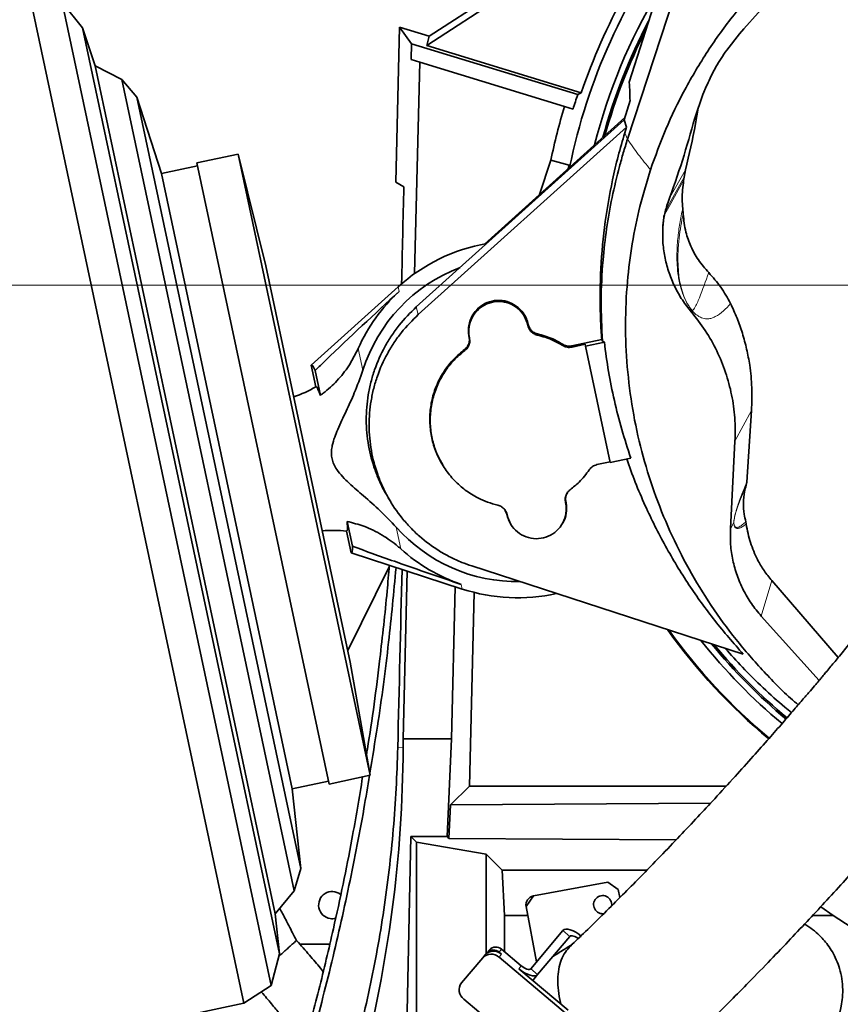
# Model space of a CAD drawing. Header units: millimetres. Extents: x 0 to 11920, y 0 to 8400.
# Tile 18 of 63: x 3141 to 3413, y 5487 to 5813. Entities that reach past the tile are written whole.
import ezdxf

# ---------------------------------------------------------------- set-up
doc = ezdxf.new("R2010")
doc.units = ezdxf.units.MM
doc.header["$LTSCALE"] = 20
doc.styles.add('SLDTEXTSTYLE0', font='TXT', dxfattribs={"width": 0.605})
doc.dimstyles.new('SLDDIMSTYLE0', dxfattribs={"dimtxt": 70, "dimasz": 70, "dimexe": 0, "dimexo": 0.0625, "dimgap": 17.5, "dimtad": 1, "dimdec": 1, "dimrnd": 1e-09, "dimzin": 12, "dimdsep": 46, "dimtxsty": 'SLDTEXTSTYLE0', "dimsah": 1, "dimcen": 0.09, "dimadec": 0, "dimazin": 3, "dimtfac": 1, "dimtofl": 0, "dimtmove": 0, "dimatfit": 3, "dimfxl": 1, "dimfrac": 2, "dimtolj": 1, "dimtzin": 12, "dimarcsym": 0})
doc.dimstyles.new('SLDDIMSTYLE2', dxfattribs={"dimtxt": 70, "dimasz": 70, "dimexe": 0, "dimexo": 0.0625, "dimgap": 17.5, "dimtad": 1, "dimdec": 0, "dimrnd": 1e-09, "dimzin": 12, "dimdsep": 46, "dimtxsty": 'SLDTEXTSTYLE0', "dimsah": 1, "dimcen": 0.09, "dimadec": 0, "dimazin": 3, "dimtfac": 1, "dimtofl": 0, "dimtmove": 0, "dimatfit": 3, "dimfxl": 1, "dimfrac": 2, "dimtolj": 1, "dimtzin": 12, "dimarcsym": 0})

# ---------------------------------------------------------------- blocks, each defined once
blk = doc.blocks.new('_D_10')
at = {"color": 7, "linetype": 'Continuous', "lineweight": 0}
for p, q in [((3510.71, 6860.22), (2427, 6860.22)), ((2457, 6860.22), (2457, 5725.22)), ((3510.71, 5725.22), (2427, 5725.22))]:
    blk.add_line(p, q, dxfattribs=at)
at = {"color": 7, "linetype": 'Continuous', "lineweight": 18}
for points in [[(2457, 6860.22), (2447, 6790.22), (2467, 6790.22)], [(2457, 5725.22), (2467, 5795.22), (2447, 5795.22)]]:
    blk.add_solid(points, dxfattribs=at)
at = {"color": 7, "linetype": 'Continuous', "lineweight": 18, "insert": (2366.76, 6185.78), "char_height": 70, "attachment_point": 1, "rotation": 90, "style": 'SLDTEXTSTYLE0'}
blk.add_mtext('1135', dxfattribs=at)
blk = doc.blocks.new('_D_12')
at = {"color": 7, "linetype": 'Continuous', "lineweight": 0}
for p, q in [((3304.71, 7245.62), (2287, 7245.62)), ((2317, 7245.62), (2317, 4945.22)), ((3395.97, 4945.22), (2287, 4945.22))]:
    blk.add_line(p, q, dxfattribs=at)
at = {"color": 7, "linetype": 'Continuous', "lineweight": 18}
for points in [[(2317, 7245.62), (2307, 7175.62), (2327, 7175.62)], [(2317, 4945.22), (2327, 5015.22), (2307, 5015.22)]]:
    blk.add_solid(points, dxfattribs=at)
at = {"color": 7, "linetype": 'Continuous', "lineweight": 18, "insert": (2226.76, 5988.47), "char_height": 70, "attachment_point": 1, "rotation": 90, "style": 'SLDTEXTSTYLE0'}
blk.add_mtext('2300', dxfattribs=at)

msp = doc.modelspace()

# ---------------------------------------------------------------- linework, layer by layer
at = {"color": 7, "linetype": 'Continuous', "lineweight": 35}
for p, q in [((3342.94, 5792.3), (3402.37, 5980.33)), ((3381.35, 5893.11), (3342.36, 5773.47)), ((3348.25, 5851.44), (3275.94, 5804.49)), ((3380.78, 5809.97), (3399.31, 5830.6)), ((3276.77, 5807.53), (3299.71, 5822.43)), ((3144.79, 5820.39), (3215.49, 5487.82)), ((3162.18, 5810.35), (3155.41, 5818.71)), ((3155.41, 5818.71), (3224.5, 5493.67)), ((3166.29, 5797.7), (3162.18, 5810.35)), ((3162.18, 5810.35), (3227.29, 5504.06)), ((3265.72, 5759.3), (3266.99, 5810.52)), ((3266.99, 5810.52), (3270.92, 5805.07)), ((3266.99, 5810.52), (3276.77, 5807.53)), ((3379.34, 5808.34), (3380.78, 5809.97)), ((3276.77, 5807.53), (3275.94, 5804.49)), ((3375.15, 5802.93), (3379.34, 5808.34)), ((3270.92, 5805.07), (3270.78, 5799.8)), ((3325.9, 5788.26), (3270.92, 5805.07)), ((3275.94, 5804.49), (3327.07, 5788.86)), ((3273.7, 5798.91), (3270.78, 5799.8)), ((3273.7, 5798.91), (3271.97, 5729.06)), ((3321.54, 5784.28), (3273.7, 5798.91)), ((3175.11, 5793.2), (3166.29, 5797.7)), ((3166.29, 5797.7), (3225.9, 5517.29)), ((3180.08, 5787.38), (3175.11, 5793.2)), ((3175.11, 5793.2), (3232.12, 5524.98)), ((3367.3, 5788.28), (3368.51, 5791.09)), ((3368.51, 5791.09), (3368.65, 5791.44)), ((3188.28, 5762.16), (3180.08, 5787.38)), ((3180.08, 5787.38), (3234.3, 5532.32)), ((3327.07, 5788.86), (3325.9, 5788.26)), ((3343.19, 5786.29), (3341.21, 5779.86)), ((3367.3, 5788.28), (3364.59, 5780.47)), ((3324.35, 5783.42), (3321.54, 5784.28)), ((3341.21, 5779.86), (3272.52, 5718.01)), ((3341.44, 5780.62), (3295.03, 5738.83)), ((3341.21, 5779.86), (3342.04, 5777.49)), ((3342.04, 5777.49), (3273.15, 5715.47)), ((3341.45, 5775.58), (3342.04, 5777.49)), ((3213.58, 5768.56), (3199.99, 5765.67)), ((3222.78, 5731.66), (3213.58, 5768.56)), ((3213.58, 5768.56), (3257.25, 5563.15)), ((3313.21, 5755.2), (3316.99, 5766.54)), ((3316.99, 5766.54), (3323.07, 5764.9)), ((3200.2, 5764.69), (3188.28, 5762.16)), ((3199.99, 5765.67), (3243.65, 5560.26)), ((3322.68, 5763.72), (3323.07, 5764.9)), ((3323.07, 5764.9), (3322.86, 5763.89)), ((3361.55, 5763.38), (3361.07, 5760.91)), ((3188.28, 5762.16), (3231.52, 5558.7)), ((3360.91, 5759.85), (3361.07, 5760.91)), ((3265.72, 5759.3), (3268.39, 5757.75)), ((3360.61, 5750.59), (3360.76, 5748.67)), ((3222.78, 5731.66), (3250.64, 5600.59)), ((3266.48, 5724.68), (3237.76, 5698.79)), ((3309.42, 5711.88), (3309.39, 5711.99)), ((3309.55, 5712.16), (3309.52, 5712.28)), ((3289.96, 5708.12), (3289.98, 5708)), ((3290.09, 5707.89), (3290.11, 5707.78)), ((3333.82, 5707.22), (3323.97, 5705.12)), ((3328.31, 5705.66), (3324, 5704.74)), ((3328.43, 5705.06), (3328.31, 5705.66)), ((3334.69, 5706.39), (3328.43, 5705.06)), ((3328.43, 5705.06), (3336.61, 5666.61)), ((3334.03, 5706.69), (3333.82, 5707.22)), ((3334.69, 5706.39), (3334.03, 5706.69)), ((3237.76, 5698.79), (3239.28, 5691.62)), ((3239.03, 5697), (3240.78, 5688.78)), ((3383.34, 5683.82), (3381.76, 5660.13)), ((3377.89, 5673.66), (3376.37, 5644.62)), ((3281.19, 5665.8), (3281.3, 5665.61)), ((3332.26, 5665.87), (3336.57, 5666.79)), ((3336.61, 5666.61), (3343.43, 5668.06)), ((3381.56, 5659.04), (3381.76, 5660.13)), ((3263.24, 5654.9), (3264.05, 5653.57)), ((3321.87, 5653.31), (3321.84, 5653.42)), ((3322, 5653.59), (3321.97, 5653.7)), ((3302.41, 5649.54), (3301.94, 5650.73)), ((3302.41, 5649.54), (3302.43, 5649.43)), ((3302.54, 5649.32), (3302.56, 5649.2)), ((3251.39, 5638.87), (3249.64, 5647.09)), ((3381.6, 5646.35), (3381.47, 5647)), ((3250.95, 5636.71), (3249.43, 5643.89)), ((3250.95, 5636.71), (3287.72, 5624.75)), ((3263.54, 5632.1), (3249.84, 5604.37)), ((3269.53, 5630.67), (3268.15, 5575.22)), ((3290.82, 5632.38), (3380.62, 5603.2)), ((3390.03, 5627.53), (3411.98, 5602.05)), ((3284.17, 5575.22), (3285.41, 5625.5)), ((3290.07, 5559.51), (3291.66, 5623.62)), ((3386.59, 5615.76), (3405.71, 5594.53)), ((3257.25, 5563.15), (3250.64, 5600.59)), ((3268.15, 5575.22), (3268.14, 5572.26)), ((3268.15, 5575.22), (3284.17, 5575.22)), ((3282.68, 5542.9), (3284.17, 5575.22)), ((3231.52, 5558.7), (3243.45, 5561.24)), ((3243.65, 5560.26), (3257.25, 5563.15)), ((3234.3, 5532.32), (3231.52, 5558.7)), ((3283.8, 5553.4), (3290.07, 5559.51)), ((3290.07, 5559.51), (3374.93, 5559.51)), ((3283.29, 5542.28), (3283.8, 5553.4)), ((3369.8, 5553.92), (3283.8, 5553.4)), ((3268.58, 5442.41), (3270.71, 5542.9)), ((3272.63, 5540.99), (3270.71, 5542.9)), ((3282.68, 5542.9), (3270.71, 5542.9)), ((3282.68, 5542.9), (3283.29, 5542.28)), ((3283.29, 5542.28), (3358.47, 5541.84)), ((3272.63, 5540.99), (3272.63, 5447.23)), ((3295.62, 5537.12), (3272.63, 5540.99)), ((3300.92, 5531.81), (3295.62, 5537.12)), ((3295.62, 5537.12), (3295.62, 5504.19)), ((3232.12, 5524.98), (3234.3, 5532.32)), ((3300.92, 5531.81), (3348.8, 5531.81)), ((3301.71, 5516.83), (3300.92, 5531.81)), ((3311.22, 5523.25), (3335.8, 5527.8)), ((3339.3, 5525.4), (3335.8, 5527.8)), ((3339.3, 5525.4), (3339.8, 5522.69)), ((3225.9, 5517.29), (3232.12, 5524.98)), ((3311.22, 5523.25), (3308.82, 5519.75)), ((3312.22, 5501.41), (3308.82, 5519.75)), ((3406.22, 5519.66), (3410.31, 5516.83)), ((3227.29, 5504.06), (3225.9, 5517.29)), ((3301.71, 5516.83), (3301.71, 5504.77)), ((3309.36, 5516.83), (3301.71, 5516.83)), ((3410.31, 5516.83), (3403.59, 5516.83)), ((3475.52, 5474.45), (3410.31, 5516.83)), ((3320.94, 5511.8), (3310.34, 5499.18)), ((3323.24, 5509.88), (3312.64, 5497.25)), ((3243.87, 5507.27), (3233.92, 5507.36)), ((3224.5, 5493.67), (3227.29, 5504.06)), ((3227.34, 5503.52), (3227.08, 5503.28)), ((3287.47, 5494.48), (3294.46, 5502.81)), ((3294.46, 5502.81), (3295.28, 5503.78)), ((3295.86, 5504.47), (3295.28, 5503.78)), ((3295.86, 5504.47), (3296.67, 5505.45)), ((3330.25, 5477.51), (3299.86, 5503.01)), ((3300.67, 5503.99), (3299.91, 5504.63)), ((3307.23, 5500.14), (3300.72, 5505.6)), ((3322.69, 5485.51), (3306.42, 5499.16)), ((3312.64, 5497.25), (3311.01, 5495.31)), ((3215.49, 5487.82), (3224.5, 5493.67)), ((2995.73, 5441.1), (3215.49, 5487.82)), ((3288.21, 5489.13), (3298.16, 5480.77))]:
    msp.add_line(p, q, dxfattribs=at)
at = {"color": 8, "linetype": 'Continuous', "lineweight": 18}
for p, q in [((3342.36, 5773.47), (3341.45, 5775.58)), ((3361.55, 5763.38), (3356.3, 5754.25)), ((3266.48, 5724.68), (3266.8, 5723.16)), ((3273.15, 5715.47), (3272.52, 5718.01)), ((3363.47, 5716.34), (3363.64, 5716.9)), ((3309.39, 5711.99), (3309.52, 5712.28)), ((3309.42, 5711.88), (3309.55, 5712.16)), ((3290.09, 5707.89), (3289.96, 5708.12)), ((3289.98, 5708), (3290.11, 5707.78)), ((3312.55, 5709.1), (3312.52, 5708.71)), ((3253.28, 5704.26), (3254.81, 5697.07)), ((3320.99, 5705.25), (3321.06, 5705.62)), ((3323.97, 5705.12), (3324, 5704.74)), ((3288.56, 5703.62), (3288.48, 5703.98)), ((3377.89, 5673.66), (3383.34, 5683.82)), ((3321.97, 5653.7), (3321.84, 5653.42)), ((3321.87, 5653.31), (3322, 5653.59)), ((3302.54, 5649.32), (3302.41, 5649.54)), ((3302.56, 5649.2), (3302.43, 5649.43)), ((3377.5, 5646.74), (3376.37, 5644.62)), ((3265.83, 5645.23), (3267.36, 5638.03)), ((3287.4, 5626.27), (3287.72, 5624.75)), ((3386.59, 5615.76), (3390.03, 5627.53)), ((3266.39, 5572.31), (3268.14, 5572.26)), ((3323.24, 5509.88), (3320.94, 5511.8)), ((3300.67, 5503.99), (3299.86, 5503.01)), ((3300.72, 5505.6), (3299.91, 5504.63)), ((3306.42, 5499.16), (3307.23, 5500.14)), ((3310.34, 5499.18), (3312.64, 5497.25))]:
    msp.add_line(p, q, dxfattribs=at)
at = {"color": 8, "linetype": 'Continuous', "lineweight": 18, "flags": 128}
for points in [[(3354.55, 5748.46), (3356.1, 5751.22), (3360.91, 5759.85)], [(3361.07, 5760.91), (3360.1, 5759.17), (3356.23, 5752.19), (3354.97, 5749.93)]]:
    msp.add_lwpolyline(points, dxfattribs=at)
at = {"color": 7, "linetype": 'Continuous', "lineweight": 35, "flags": 128}
for points in [[(3327.17, 5509.89), (3326.24, 5510.61), (3325.28, 5511.22), (3324.34, 5511.71), (3323.44, 5512.05), (3322.62, 5512.23), (3321.91, 5512.25), (3321.35, 5512.11), (3320.94, 5511.8)], [(3326.03, 5509.17), (3325.89, 5509.28), (3325.41, 5509.58), (3324.94, 5509.83), (3324.49, 5510), (3324.08, 5510.09), (3323.72, 5510.1), (3323.44, 5510.03), (3323.24, 5509.88)], [(3312.64, 5497.25), (3312.24, 5496.95), (3311.67, 5496.8), (3310.96, 5496.82), (3310.14, 5497.01), (3309.24, 5497.35), (3308.3, 5497.84), (3307.34, 5498.45), (3306.42, 5499.16)], [(3310.34, 5499.18), (3310.14, 5499.03), (3309.86, 5498.95), (3309.5, 5498.96), (3309.1, 5499.06), (3308.65, 5499.23), (3308.17, 5499.47), (3307.7, 5499.78), (3307.23, 5500.14)]]:
    msp.add_lwpolyline(points, dxfattribs=at)
at = {"color": 7, "linetype": 'Continuous', "lineweight": 35}
for centre, radius, start, end in [((3514.71, 5725.22), 198.14, 140.6818, 161.265), ((3514.71, 5725.22), 195.42, 142.7779, 168.4906), ((3514.71, 5725.22), 189.02, 149.2265, 165.781), ((3514.71, 5725.22), 187, 152.1849, 164.8439), ((3514.71, 5725.22), 186.5, 153.0699, 164.6052), ((3514.71, 5725.22), 199.06, 161.5371, 163), ((3514.71, 5725.22), 202, 163, 168.1968), ((3305.98, 5680.85), 59, 99.9362, 132.0269), ((3305.98, 5680.85), 53.67, 110.6815, 162.414), ((3305.98, 5680.85), 57.66, 132.7991, 156.0443), ((3221.28, 5721.63), 35, 287.8228, 300.9473), ((3245.2, 5609.15), 35, 83.0581, 96.1786), ((3305.98, 5680.85), 53.67, 221.5875, 270.874), ((3305.98, 5680.85), 57.66, 227.9571, 251.2023), ((3305.98, 5680.85), 59, 251.9746, 282.5943), ((3514.71, 5725.22), 195.71, 215.5817, 230.0446), ((3514.71, 5725.22), 195.42, 215.6965, 230.047), ((3514.71, 5725.22), 189.02, 218.426, 230.091), ((3514.71, 5725.22), 187, 219.3705, 230.1026), ((3514.71, 5725.22), 186.5, 219.6112, 230.1054), ((3244.71, 5520.22), 4.5, 52.2439, 261.459), ((3311.77, 5520.3), 3, 100.5, 190.5), ((3334.13, 5520.37), 3, 352.3267, 280.5), ((3244.71, 5520.22), 4.5, 261.459, 284.6106), ((3298.77, 5503.49), 2.87, 47.3247, 137.0479), ((3297.26, 5500.2), 3.83, 47.3247, 137.0479), ((3298.08, 5501.17), 3.83, 47.3247, 137.0479), ((3297.96, 5502.52), 2.87, 47.3247, 137.0479), ((3290.53, 5492.17), 3.83, 142.9521, 232.6753)]:
    msp.add_arc(centre, radius, start, end, dxfattribs=at)
at = {"color": 8, "linetype": 'Continuous', "lineweight": 18}
msp.add_arc((3362.39, 5717.26), 1.3, 343.9549, 346.0754, dxfattribs=at)
at = {"color": 7, "linetype": 'Continuous', "lineweight": 35}
for centre, major_axis, ratio, start_param, end_param in [((3194.71, 2894.82), (89.88, 3635.79), 0.001295, 5.604881, 5.619053), ((3244.44, 5667.77), (-6.6, 31.07), 0.069984, 5.922578, 6.323611), ((3244.44, 5667.77), (-6.6, 31.07), 0.069984, 3.101167, 3.5022), ((3194.71, 2894.82), (123.83, 5009.31), 0.001295, 5.27634, 5.29032), ((2846.21, 5573.78), (0, 422.03), 0.999776, 4.454533, 4.708781)]:
    msp.add_ellipse(centre, major_axis=major_axis, ratio=ratio, start_param=start_param, end_param=end_param, dxfattribs=at)
for points, knots in [([(3349.95, 5763.39), (3351.56, 5767.91), (3354.8, 5776.93), (3361.18, 5790.03), (3368.7, 5802.69), (3376.26, 5813.2), (3383.38, 5821.6), (3391.57, 5830.48), (3405.88, 5846.04), (3418.15, 5859.39), (3426.32, 5868.29)], [0, 0, 0, 0, 0.110539, 0.221079, 0.33484, 0.448601, 0.517448, 0.586322, 0.724218, 1, 1, 1, 1]), ([(3546.47, 5801.97), (3545.4, 5800), (3541.73, 5793.32), (3535.4, 5782.29), (3527.65, 5768.98), (3520.05, 5756.16), (3512.61, 5743.8), (3504.92, 5731.21), (3496.99, 5718.45), (3488.81, 5705.58), (3480.8, 5693.31), (3472.9, 5681.58), (3465.08, 5670.43), (3457.41, 5659.9), (3450.04, 5650.06), (3443.02, 5640.93), (3436.43, 5632.46), (3430.3, 5624.69), (3424.75, 5617.72), (3419.85, 5611.65), (3415.68, 5606.54), (3412.24, 5602.35), (3409.71, 5599.31), (3407.97, 5597.23), (3406.85, 5595.89), (3405.76, 5594.6), (3404.43, 5593.03), (3402.63, 5590.9), (3400.25, 5588.11), (3397.21, 5584.57), (3393.44, 5580.22), (3388.93, 5575.08), (3383.67, 5569.15), (3377.65, 5562.47), (3371.55, 5555.79), (3365.45, 5549.23), (3359.47, 5542.88), (3353.06, 5536.18), (3346.74, 5529.68), (3340.55, 5523.42), (3334.53, 5517.42), (3328.76, 5511.76), (3325.09, 5508.25), (3323.45, 5506.67)], [0, 0, 0, 0, 0.01764, 0.059851, 0.10124, 0.141698, 0.181075, 0.219228, 0.262454, 0.303667, 0.3428, 0.379862, 0.415613, 0.449339, 0.481044, 0.510704, 0.538301, 0.563875, 0.587047, 0.606991, 0.62389, 0.637785, 0.648703, 0.654335, 0.658653, 0.66218, 0.66736, 0.674502, 0.683718, 0.695715, 0.710617, 0.72843, 0.749174, 0.772888, 0.799644, 0.821789, 0.845805, 0.871811, 0.899962, 0.92416, 0.949979, 0.977565, 1, 1, 1, 1]), ([(3375.15, 5802.93), (3373.91, 5801.11), (3371.41, 5797.46), (3369.57, 5793.45), (3368.65, 5791.44)], [0, 0, 0, 0, 0.4969504, 1, 1, 1, 1]), ([(3342.94, 5792.3), (3343, 5791.2), (3343.1, 5789.26), (3343.16, 5787.19), (3343.19, 5786.29)], [0, 0, 0, 0, 0.567007, 1, 1, 1, 1]), ([(3365.73, 5783.76), (3365.44, 5782.03), (3364.32, 5775.19), (3362.73, 5768.43), (3361.55, 5763.38)], [0, 0, 0, 0, 0.252755, 1, 1, 1, 1]), ([(3364.59, 5780.47), (3363.28, 5775.78), (3360.65, 5766.39), (3357.38, 5757.2), (3355.74, 5752.61)], [0, 0, 0, 0, 0.499507, 1, 1, 1, 1]), ([(3358.06, 5470.59), (3359.71, 5472.18), (3363.45, 5475.77), (3369.37, 5481.57), (3375.61, 5487.78), (3382.05, 5494.27), (3388.63, 5501.03), (3395.31, 5508), (3401.56, 5514.63), (3407.61, 5521.14), (3413.42, 5527.49), (3418.95, 5533.62), (3423.9, 5539.18), (3428.29, 5544.15), (3432.1, 5548.53), (3435.35, 5552.29), (3438.15, 5555.54), (3440.5, 5558.29), (3442.42, 5560.55), (3443.84, 5562.22), (3444.99, 5563.58), (3446.16, 5564.97), (3447.96, 5567.11), (3450.59, 5570.25), (3454.2, 5574.59), (3458.57, 5579.91), (3463.7, 5586.23), (3469.5, 5593.49), (3475.84, 5601.58), (3482.55, 5610.35), (3489.6, 5619.77), (3496.94, 5629.76), (3504.61, 5640.34), (3512.65, 5651.54), (3521.12, 5663.47), (3529.99, 5676.26), (3539.18, 5689.93), (3548.61, 5704.53), (3558.09, 5719.98), (3567.55, 5736.29), (3576.85, 5753.42), (3584.69, 5768.76), (3589.23, 5778.39), (3590.95, 5782.04)], [0, 0, 0, 0, 0.021371, 0.048489, 0.073929, 0.097822, 0.12568, 0.151466, 0.175311, 0.197316, 0.220306, 0.241071, 0.25967, 0.276141, 0.290505, 0.302773, 0.312948, 0.322259, 0.3295, 0.334818, 0.338407, 0.342628, 0.348177, 0.358999, 0.372836, 0.389708, 0.409639, 0.43273, 0.458139, 0.485444, 0.514705, 0.546001, 0.578764, 0.613548, 0.650346, 0.689143, 0.730764, 0.774407, 0.820038, 0.867625, 0.917153, 0.968622, 1, 1, 1, 1]), ([(3333.82, 5707.22), (3333.69, 5709.25), (3333.22, 5716.44), (3333.24, 5728.85), (3334.53, 5744.48), (3336.75, 5757.49), (3339.19, 5767.88), (3340.7, 5773.01), (3341.45, 5775.58)], [0, 0, 0, 0, 0.088465, 0.312217, 0.53755, 0.767883, 0.883942, 1, 1, 1, 1]), ([(3342.36, 5773.47), (3341.88, 5771.97), (3340.93, 5768.98), (3340.1, 5765.95), (3339.68, 5764.44)], [0, 0, 0, 0, 0.500896, 1, 1, 1, 1]), ([(3339.68, 5764.44), (3338.83, 5761.04), (3337.13, 5754.24), (3335.35, 5743.88), (3334.05, 5732.51), (3333.43, 5720.08), (3333.83, 5711.16), (3334.03, 5706.69)], [0, 0, 0, 0, 0.180459, 0.360256, 0.540224, 0.76959, 1, 1, 1, 1]), ([(3398.82, 5586.45), (3398.41, 5586.79), (3394.35, 5590.15), (3387.4, 5597.32), (3378.11, 5607.91), (3369.82, 5619.28), (3362.5, 5631.28), (3356.2, 5643.85), (3350.98, 5656.86), (3346.84, 5670.29), (3343.88, 5684.09), (3342.09, 5698.18), (3341.5, 5712.34), (3342.1, 5725.96), (3343.77, 5738.96), (3346.27, 5751.33), (3348.72, 5759.37), (3349.95, 5763.39)], [0, 0, 0, 0, 0.008088, 0.079342, 0.150603, 0.221617, 0.29333, 0.365287, 0.437249, 0.508967, 0.582344, 0.655974, 0.729607, 0.802989, 0.868629, 0.934358, 1, 1, 1, 1]), ([(3360.61, 5750.59), (3360.53, 5751.61), (3360.3, 5754.7), (3360.66, 5757.78), (3360.91, 5759.85)], [0, 0, 0, 0, 0.329944, 1, 1, 1, 1]), ([(3355.74, 5752.61), (3355.29, 5751.23), (3354.37, 5748.44), (3354.13, 5745.51), (3354, 5744.03)], [0, 0, 0, 0, 0.494556, 1, 1, 1, 1]), ([(3354, 5744.03), (3354.08, 5745.21), (3354.18, 5746.62), (3354.41, 5748.04), (3354.45, 5748.27)], [0, 0, 0, 0, 0.832444, 1, 1, 1, 1]), ([(3360.76, 5748.67), (3360.97, 5746.69), (3361.38, 5743.05), (3363.21, 5737.99), (3365.67, 5733.39), (3368, 5730.73), (3369.2, 5729.36)], [0, 0, 0, 0, 0.276689, 0.508428, 0.746891, 1, 1, 1, 1]), ([(3354, 5744.03), (3353.98, 5742.37), (3353.95, 5739.04), (3354.7, 5734.09), (3356.01, 5729.27), (3357.93, 5724.65), (3360.37, 5720.28), (3362.44, 5717.65), (3363.47, 5716.34)], [0, 0, 0, 0, 0.1684711, 0.336483, 0.5037317, 0.6701311, 0.8355181, 1, 1, 1, 1]), ([(3369.2, 5729.36), (3370.59, 5727.82), (3373.39, 5724.7), (3375.39, 5721.01), (3376.41, 5719.14)], [0, 0, 0, 0, 0.493777, 1, 1, 1, 1]), ([(3239.03, 5697), (3240.21, 5698.14), (3249.36, 5706.97), (3258.68, 5715.62), (3266.8, 5723.16)], [0, 0, 0, 0, 0.128902, 1, 1, 1, 1]), ([(3272.52, 5718.01), (3270.55, 5716.06), (3267.56, 5713.11), (3264.27, 5708.53), (3261.36, 5703.72), (3259.07, 5698.55), (3257.45, 5693.17), (3256.31, 5687.66), (3255.85, 5682.03), (3256.11, 5676.41), (3256.85, 5670.83), (3258.28, 5665.35), (3260.43, 5660.17), (3261.75, 5657.26), (3262.75, 5655.82), (3262.93, 5655.55)], [0, 0, 0, 0, 0.121462, 0.183784, 0.246566, 0.367904, 0.430158, 0.492871, 0.614323, 0.676642, 0.739417, 0.860827, 0.923122, 0.985875, 1, 1, 1, 1]), ([(3309.52, 5712.28), (3309.34, 5712.92), (3308.99, 5714.2), (3307.77, 5716.35), (3305.7, 5718.46), (3302.63, 5719.97), (3299.23, 5720.38), (3295.89, 5719.63), (3292.98, 5717.83), (3290.84, 5715.16), (3289.7, 5711.94), (3289.68, 5709.5), (3289.93, 5708.26), (3289.96, 5708.12)], [0, 0, 0, 0, 0.063674, 0.127347, 0.234682, 0.342048, 0.449365, 0.556688, 0.664064, 0.771401, 0.878714, 0.986059, 1, 1, 1, 1]), ([(3309.39, 5711.99), (3309.06, 5713.06), (3308.38, 5715.18), (3306.1, 5717.72), (3303.19, 5719.39), (3299.86, 5720), (3296.53, 5719.47), (3293.55, 5717.87), (3291.27, 5715.37), (3289.96, 5712.27), (3289.77, 5709.66), (3290.03, 5708.23), (3290.09, 5707.89)], [0, 0, 0, 0, 0.1073573, 0.2147154, 0.3220606, 0.4294261, 0.5368455, 0.6442198, 0.7515717, 0.8589558, 0.9663457, 1, 1, 1, 1]), ([(3376.41, 5719.14), (3377.15, 5717.54), (3378.63, 5714.34), (3380.4, 5709.3), (3381.81, 5704.11), (3382.93, 5698.12), (3383.61, 5691.33), (3383.43, 5686.33), (3383.34, 5683.82)], [0, 0, 0, 0, 0.145284, 0.29057, 0.439403, 0.588237, 0.792938, 1, 1, 1, 1]), ([(3273.15, 5715.47), (3271.22, 5713.56), (3268.28, 5710.66), (3265.06, 5706.17), (3262.2, 5701.45), (3259.96, 5696.38), (3258.37, 5691.1), (3257.25, 5685.7), (3256.8, 5680.17), (3257.06, 5674.66), (3257.78, 5669.18), (3259.2, 5663.83), (3261.27, 5658.71), (3263.76, 5653.79), (3266.86, 5649.2), (3270.5, 5645.06), (3274.48, 5641.25), (3278.93, 5637.94), (3283.74, 5635.24), (3287.33, 5633.59), (3289.74, 5632.75), (3290.82, 5632.38)], [0, 0, 0, 0, 0.079403, 0.120294, 0.161185, 0.240508, 0.281356, 0.322204, 0.401595, 0.442481, 0.483366, 0.562727, 0.603597, 0.644466, 0.723751, 0.764578, 0.805405, 0.884781, 0.925657, 0.966534, 1, 1, 1, 1]), ([(3363.47, 5716.34), (3365.06, 5714.32), (3368.25, 5710.28), (3372, 5703.53), (3374.93, 5696.41), (3376.91, 5688.97), (3378.02, 5681.34), (3377.93, 5676.22), (3377.89, 5673.66)], [0, 0, 0, 0, 0.164461, 0.329832, 0.49625, 0.663526, 0.831449, 1, 1, 1, 1]), ([(3312.52, 5708.71), (3312.08, 5708.86), (3311.19, 5709.16), (3310.15, 5710.14), (3309.61, 5711.11), (3309.46, 5711.72), (3309.42, 5711.88)], [0, 0, 0, 0, 0.297782, 0.595554, 0.893334, 1, 1, 1, 1]), ([(3309.55, 5712.16), (3309.68, 5711.73), (3309.96, 5710.87), (3310.88, 5709.84), (3311.81, 5709.3), (3312.4, 5709.14), (3312.55, 5709.1)], [0, 0, 0, 0, 0.29782, 0.595632, 0.893423, 1, 1, 1, 1]), ([(3288.48, 5703.98), (3288.82, 5704.29), (3289.48, 5704.9), (3290.02, 5706.17), (3290.11, 5707.25), (3290.01, 5707.84), (3289.98, 5708)], [0, 0, 0, 0, 0.297819, 0.595629, 0.89342, 1, 1, 1, 1]), ([(3290.11, 5707.78), (3290.16, 5707.31), (3290.27, 5706.38), (3289.83, 5705.03), (3289.18, 5704.12), (3288.69, 5703.73), (3288.56, 5703.62)], [0, 0, 0, 0, 0.297851, 0.595693, 0.893501, 1, 1, 1, 1]), ([(3320.99, 5705.25), (3319.86, 5705.89), (3317.95, 5706.94), (3315.08, 5708.04), (3313.38, 5708.49), (3312.52, 5708.71)], [0, 0, 0, 0, 0.4239901, 0.7107834, 1, 1, 1, 1]), ([(3321.06, 5705.62), (3319.93, 5706.25), (3318.02, 5707.32), (3315.13, 5708.42), (3313.41, 5708.87), (3312.55, 5709.1)], [0, 0, 0, 0, 0.42206, 0.709806, 1, 1, 1, 1]), ([(3240.78, 5688.78), (3241.11, 5689.02), (3243.08, 5690.46), (3246.43, 5693.56), (3250.39, 5698.51), (3252.31, 5702.32), (3253.28, 5704.26)], [0, 0, 0, 0, 0.060602, 0.364303, 0.676717, 1, 1, 1, 1]), ([(3324, 5704.74), (3323.72, 5704.7), (3322.98, 5704.59), (3321.92, 5704.77), (3321.25, 5705.12), (3320.99, 5705.25)], [0, 0, 0, 0, 0.273453, 0.717853, 1, 1, 1, 1]), ([(3321.06, 5705.62), (3321.31, 5705.49), (3321.96, 5705.15), (3322.99, 5704.98), (3323.7, 5705.08), (3323.97, 5705.12)], [0, 0, 0, 0, 0.2825214, 0.7267385, 1, 1, 1, 1]), ([(3334.69, 5706.39), (3335.12, 5703.16), (3335.96, 5696.69), (3337.93, 5687.06), (3340.34, 5677.48), (3342.4, 5671.2), (3343.43, 5668.06)], [0, 0, 0, 0, 0.248161, 0.497058, 0.748158, 1, 1, 1, 1]), ([(3288.48, 5703.98), (3287.25, 5702.95), (3284.74, 5700.86), (3281.73, 5696.99), (3279.35, 5692.68), (3277.75, 5688.06), (3276.93, 5683.2), (3276.95, 5678.31), (3277.81, 5673.46), (3279.22, 5669.24), (3280.67, 5666.83), (3281.26, 5665.84)], [0, 0, 0, 0, 0.11322, 0.229723, 0.342853, 0.459258, 0.572473, 0.688975, 0.802223, 0.918762, 1, 1, 1, 1]), ([(3288.56, 5703.62), (3287.33, 5702.59), (3284.84, 5700.51), (3281.84, 5696.66), (3279.47, 5692.37), (3277.88, 5687.78), (3277.07, 5682.94), (3277.08, 5678.07), (3277.92, 5673.23), (3279.55, 5668.64), (3281.95, 5664.36), (3285, 5660.57), (3288.68, 5657.32), (3292.43, 5655), (3296.06, 5653.39), (3298.3, 5652.79), (3299.43, 5652.48)], [0, 0, 0, 0, 0.073413, 0.148954, 0.22231, 0.297789, 0.371199, 0.44674, 0.52017, 0.595734, 0.669151, 0.744699, 0.818069, 0.893564, 0.946396, 1, 1, 1, 1]), ([(3254.81, 5697.07), (3253.92, 5694.55), (3252.3, 5689.95), (3249.31, 5683.52), (3247, 5678.7), (3245.48, 5674.93), (3244.76, 5672.58), (3244.43, 5670.47), (3244.45, 5668.98), (3244.69, 5667.47), (3245.19, 5665.95), (3246.35, 5663.94), (3248.1, 5661.85), (3251.07, 5658.96), (3255.34, 5655.32), (3260.7, 5650.67), (3264.12, 5647.04), (3265.83, 5645.23)], [0, 0, 0, 0, 0.128029, 0.233882, 0.339755, 0.384207, 0.428974, 0.457261, 0.486213, 0.500022, 0.530475, 0.562178, 0.610936, 0.660483, 0.760939, 0.880263, 1, 1, 1, 1]), ([(3240.78, 5688.78), (3240.54, 5689.42), (3240.07, 5690.71), (3239.58, 5691.59), (3239.37, 5691.61), (3239.28, 5691.62)], [0, 0, 0, 0, 0.352563, 0.71826, 1, 1, 1, 1]), ([(3329.72, 5664.18), (3329.9, 5664.41), (3330.36, 5664.99), (3331.25, 5665.59), (3331.98, 5665.79), (3332.26, 5665.87)], [0, 0, 0, 0, 0.273714, 0.718129, 1, 1, 1, 1]), ([(3380.62, 5603.2), (3377.42, 5606.85), (3371.01, 5614.17), (3362.45, 5626.15), (3354.73, 5638.83), (3349.01, 5650.28), (3344.88, 5659.98), (3343, 5665.2), (3342.08, 5667.77)], [0, 0, 0, 0, 0.192531, 0.385062, 0.582568, 0.780073, 0.891933, 1, 1, 1, 1]), ([(3323.39, 5657.57), (3324.4, 5658.4), (3326.08, 5659.78), (3328.16, 5662.04), (3329.2, 5663.47), (3329.72, 5664.18)], [0, 0, 0, 0, 0.424001, 0.710789, 1, 1, 1, 1]), ([(3381.56, 5659.04), (3381.38, 5658.32), (3380.88, 5656.42), (3380.59, 5653.2), (3380.78, 5649.87), (3381.27, 5647.83), (3381.47, 5647)], [0, 0, 0, 0, 0.1831394, 0.4831445, 0.7918581, 1, 1, 1, 1]), ([(3321.84, 5653.42), (3321.79, 5653.88), (3321.69, 5654.81), (3322.13, 5656.17), (3322.78, 5657.07), (3323.26, 5657.47), (3323.39, 5657.57)], [0, 0, 0, 0, 0.297851, 0.595693, 0.893501, 1, 1, 1, 1]), ([(3322.48, 5656.59), (3322.3, 5656.24), (3321.91, 5655.49), (3321.84, 5654.46), (3321.94, 5653.86), (3321.97, 5653.7)], [0, 0, 0, 0, 0.392453, 0.839869, 1, 1, 1, 1]), ([(3299.43, 5652.48), (3299.88, 5652.33), (3300.76, 5652.03), (3301.8, 5651.06), (3302.34, 5650.09), (3302.5, 5649.48), (3302.54, 5649.32)], [0, 0, 0, 0, 0.297782, 0.595553, 0.893334, 1, 1, 1, 1]), ([(3302.56, 5649.2), (3302.9, 5648.14), (3303.57, 5646.01), (3305.85, 5643.48), (3308.77, 5641.8), (3312.09, 5641.2), (3315.43, 5641.72), (3318.4, 5643.33), (3320.68, 5645.82), (3321.99, 5648.93), (3322.18, 5651.54), (3321.93, 5652.96), (3321.87, 5653.31)], [0, 0, 0, 0, 0.107357, 0.214715, 0.322061, 0.429426, 0.536845, 0.64422, 0.751572, 0.858956, 0.966346, 1, 1, 1, 1]), ([(3320.71, 5646.34), (3320.79, 5646.44), (3321.59, 5647.4), (3322.19, 5649.81), (3322.27, 5652.2), (3322.02, 5653.44), (3322, 5653.59)], [0, 0, 0, 0, 0.049656, 0.495781, 0.942042, 1, 1, 1, 1]), ([(3302.43, 5649.43), (3302.6, 5648.79), (3302.87, 5647.7), (3303.46, 5646.74), (3303.71, 5646.34)], [0, 0, 0, 0, 0.5809548, 1, 1, 1, 1]), ([(3249.64, 5647.09), (3249.69, 5646.41), (3249.78, 5645.04), (3249.68, 5644.03), (3249.5, 5643.93), (3249.43, 5643.89)], [0, 0, 0, 0, 0.352563, 0.71826, 1, 1, 1, 1]), ([(3267.36, 5638.03), (3267.06, 5638.3), (3265.14, 5640), (3261.23, 5642.76), (3255.55, 5645.59), (3251.52, 5646.61), (3249.64, 5647.09)], [0, 0, 0, 0, 0.060819, 0.381463, 0.71144, 1, 1, 1, 1]), ([(3303.67, 5646.32), (3303.68, 5646.29), (3303.71, 5646.24), (3303.76, 5646.17), (3303.78, 5646.13)], [0, 0, 0, 0, 0.499468, 1, 1, 1, 1]), ([(3320.65, 5646.13), (3320.67, 5646.16), (3320.71, 5646.23), (3320.74, 5646.29), (3320.76, 5646.32)], [0, 0, 0, 0, 0.500293, 1, 1, 1, 1]), ([(3390.03, 5627.53), (3389.16, 5628.61), (3387.41, 5630.8), (3384.97, 5634.97), (3382.84, 5640.08), (3381.9, 5644.17), (3381.61, 5646.29), (3381.6, 5646.35)], [0, 0, 0, 0, 0.199324, 0.401425, 0.692228, 0.991426, 1, 1, 1, 1]), ([(3376.37, 5644.62), (3376.35, 5642.89), (3376.29, 5639.43), (3377.07, 5634.28), (3378.46, 5629.26), (3380.52, 5624.44), (3383.18, 5619.86), (3385.45, 5617.13), (3386.59, 5615.76)], [0, 0, 0, 0, 0.16727, 0.334174, 0.499952, 0.666132, 0.833042, 1, 1, 1, 1]), ([(3287.4, 5626.27), (3280.33, 5628.68), (3268.29, 5632.79), (3256.33, 5637.09), (3251.39, 5638.87)], [0, 0, 0, 0, 0.58735, 1, 1, 1, 1]), ([(3263.58, 5632.6), (3263.35, 5629.74), (3262.52, 5619.4), (3260.18, 5599.11), (3257.95, 5581.1), (3256.14, 5570.59), (3256.04, 5570.01)], [0, 0, 0, 0, 0.136353, 0.491479, 0.971793, 1, 1, 1, 1]), ([(3257.12, 5563.87), (3257.99, 5569.03), (3260.41, 5583.39), (3263.37, 5606.06), (3265.05, 5623.62), (3265.83, 5631.87)], [0, 0, 0, 0, 0.229354, 0.637704, 1, 1, 1, 1]), ([(3374.67, 5605.13), (3376.54, 5603.03), (3380.55, 5598.52), (3387.17, 5592.04), (3392.6, 5587.05), (3395.86, 5584.45), (3396.59, 5583.86)], [0, 0, 0, 0, 0.276716, 0.591154, 0.908074, 1, 1, 1, 1]), ([(3250.82, 5467.13), (3251.95, 5471.35), (3254.22, 5479.8), (3257.13, 5492.62), (3259.68, 5505.56), (3261.84, 5518.66), (3263.61, 5531.91), (3264.97, 5545.3), (3265.94, 5558.77), (3266.24, 5567.79), (3266.39, 5572.31)], [0, 0, 0, 0, 0.123604, 0.247207, 0.371318, 0.495428, 0.621237, 0.747045, 0.873523, 1, 1, 1, 1]), ([(3254.77, 5562.62), (3253.62, 5555.73), (3250.84, 5538.91), (3245.88, 5515.47), (3240.39, 5492.17), (3236.79, 5478.76), (3234.99, 5472.05)], [0, 0, 0, 0, 0.225793, 0.551515, 0.77569, 1, 1, 1, 1]), ([(3236.81, 5471.54), (3239.19, 5480.4), (3243.95, 5498.12), (3249.99, 5525), (3254.37, 5546.66), (3256.41, 5559.42), (3256.99, 5563.09)], [0, 0, 0, 0, 0.293372, 0.586746, 0.881246, 1, 1, 1, 1]), ([(3232.88, 5508.53), (3232.04, 5510.18), (3230.52, 5513.13), (3228.69, 5516.68), (3227.7, 5518.56), (3227.39, 5519.14)], [0, 0, 0, 0, 0.469302, 0.837811, 1, 1, 1, 1]), ([(3360.09, 5455.78), (3360.62, 5455.89), (3361.77, 5456.13), (3363.52, 5456.51), (3365.54, 5456.95), (3367.88, 5457.48), (3370.93, 5458.19), (3374.63, 5459.11), (3378.74, 5460.2), (3382.57, 5461.33), (3385.78, 5462.38), (3388.33, 5463.28), (3390.39, 5464.08), (3392.28, 5464.86), (3394.43, 5465.81), (3396.82, 5466.97), (3399.14, 5468.26), (3401.23, 5469.59), (3403.21, 5471.05), (3405.21, 5472.79), (3407.32, 5475.01), (3409.27, 5477.62), (3410.78, 5480.27), (3411.8, 5482.59), (3412.52, 5484.74), (3413.09, 5487.04), (3413.5, 5489.87), (3413.57, 5493.21), (3413.15, 5496.69), (3412.3, 5499.95), (3411.14, 5502.82), (3409.79, 5505.31), (3408.29, 5507.47), (3406.62, 5509.44), (3404.66, 5511.3), (3402.72, 5512.84), (3401.38, 5513.64), (3400.89, 5513.93)], [0, 0, 0, 0, 0.015526, 0.033427, 0.051448, 0.074762, 0.102654, 0.142793, 0.187455, 0.232071, 0.26966, 0.301132, 0.327341, 0.349672, 0.376958, 0.411844, 0.447555, 0.477405, 0.502571, 0.529508, 0.560577, 0.595327, 0.626083, 0.650875, 0.669748, 0.691218, 0.718238, 0.751119, 0.785845, 0.81793, 0.847161, 0.87437, 0.899703, 0.923761, 0.950967, 0.981969, 1, 1, 1, 1]), ([(3231.04, 5506.86), (3230.7, 5506.56), (3230.03, 5505.95), (3228.76, 5504.81), (3227.81, 5503.95), (3227.34, 5503.52)], [0, 0, 0, 0, 0.334062, 0.667311, 1, 1, 1, 1]), ([(3232.47, 5508.15), (3232.47, 5508.15), (3232.31, 5508.01), (3231.93, 5507.66), (3231.34, 5507.13), (3231.04, 5506.86)], [0, 0, 0, 0, 0.000004, 0.499979, 1, 1, 1, 1]), ([(3232.86, 5508.51), (3232.86, 5508.51), (3232.85, 5508.5), (3232.6, 5508.27), (3232.47, 5508.15)], [0, 0, 0, 0, 0.444846, 1, 1, 1, 1]), ([(3241.72, 5498.21), (3241.42, 5498.6), (3240, 5500.39), (3237.09, 5503.8), (3234.42, 5506.88), (3232.89, 5508.52), (3232.84, 5508.57)], [0, 0, 0, 0, 0.113421, 0.530587, 0.987044, 1, 1, 1, 1]), ([(3324.15, 5507.34), (3323.22, 5506.74), (3321.06, 5505.36), (3318.91, 5504.01), (3317.83, 5503.33), (3317.64, 5503.21)], [0, 0, 0, 0, 0.38317, 0.887543, 1, 1, 1, 1]), ([(3323.47, 5506.65), (3322.88, 5506.03), (3321.64, 5504.72), (3320.36, 5502.13), (3319.53, 5499.07), (3319.23, 5495.67), (3319.45, 5491.96), (3319.9, 5489.25), (3320.22, 5487.71), (3320.26, 5487.55)], [0, 0, 0, 0, 0.151319, 0.318699, 0.481393, 0.648779, 0.811899, 0.979855, 1, 1, 1, 1]), ([(3221.23, 5491.55), (3221.41, 5491.35), (3222.75, 5489.85), (3224.94, 5487.23), (3227.68, 5483.83), (3229.94, 5480.83), (3232.03, 5477.87), (3233.81, 5475.12), (3234.75, 5473.44), (3235.16, 5472.7)], [0, 0, 0, 0, 0.028485, 0.211212, 0.378675, 0.531693, 0.670991, 0.855576, 1, 1, 1, 1])]:
    msp.add_open_spline(points, degree=3, knots=knots, dxfattribs=at)
at = {"color": 8, "linetype": 'Continuous', "lineweight": 18}
for points, knots in [([(3342.36, 5773.47), (3343.5, 5771.81), (3345.77, 5768.52), (3348.56, 5765.09), (3349.95, 5763.39)], [0, 0, 0, 0, 0.503767, 1, 1, 1, 1]), ([(3363.64, 5716.9), (3363.64, 5716.9), (3363.43, 5717.16), (3363, 5717.71), (3362.39, 5718.63), (3361.84, 5719.58), (3361.2, 5720.85), (3360.63, 5722.24), (3360.01, 5724.1), (3359.51, 5726.08), (3359.03, 5728.86), (3358.74, 5731.87), (3358.64, 5736.09), (3358.93, 5740.69), (3359.62, 5745.85), (3360.27, 5748.97), (3360.61, 5750.59)], [0, 0, 0, 0, 0.000001, 0.008419, 0.017232, 0.030342, 0.044022, 0.072003, 0.10042, 0.151914, 0.203444, 0.30737, 0.404078, 0.597509, 0.791152, 1, 1, 1, 1]), ([(3360.76, 5748.67), (3360.49, 5747.42), (3359.97, 5744.91), (3359.34, 5740.83), (3358.97, 5736.31), (3359.03, 5732.2), (3359.27, 5728.82), (3359.62, 5726.33), (3360.19, 5723.98), (3360.83, 5721.98), (3361.37, 5720.67), (3361.96, 5719.47), (3362.47, 5718.58), (3363.05, 5717.71), (3363.46, 5717.2), (3363.65, 5716.95)], [0, 0, 0, 0, 0.173348, 0.346753, 0.520071, 0.693302, 0.762649, 0.831997, 0.901208, 0.929332, 0.95738, 0.97054, 0.983604, 0.992023, 1, 1, 1, 1]), ([(3363.65, 5716.95), (3363.66, 5716.94), (3363.66, 5716.94), (3363.67, 5716.93), (3363.7, 5716.9), (3363.75, 5716.88), (3363.87, 5716.87), (3364.17, 5717.09), (3365.01, 5718.4), (3366.77, 5722.5), (3368.2, 5726.55), (3369.2, 5729.36)], [0, 0, 0, 0, 0.0001033, 0.0002396, 0.000494, 0.0015996, 0.0059635, 0.0233431, 0.0927881, 0.3704975, 1, 1, 1, 1]), ([(3376.41, 5719.14), (3375.65, 5718.28), (3374.14, 5716.57), (3371.99, 5715.09), (3370.23, 5714.29), (3368.96, 5714), (3367.64, 5714.18), (3366.48, 5714.54), (3365.69, 5715), (3364.98, 5715.53), (3364.55, 5715.91), (3364.15, 5716.32), (3363.89, 5716.61), (3363.75, 5716.77), (3363.68, 5716.86), (3363.64, 5716.9), (3363.64, 5716.9)], [0, 0, 0, 0, 0.287423, 0.574818, 0.678214, 0.781605, 0.884886, 0.924912, 0.964802, 0.975955, 0.987037, 0.994217, 0.996815, 0.998488, 0.999999, 1, 1, 1, 1]), ([(3377.5, 5646.74), (3377.5, 5646.78), (3377.5, 5646.84), (3377.51, 5646.96), (3377.51, 5647.05), (3377.52, 5647.16), (3377.53, 5647.29), (3377.56, 5647.53), (3377.65, 5648.18), (3377.85, 5649.09), (3378.15, 5650.25), (3378.82, 5652.43), (3379.81, 5655.31), (3380.89, 5658.01), (3381.54, 5659.59), (3381.76, 5660.13)], [0, 0, 0, 0, 0.0031, 0.00461, 0.005892, 0.007179, 0.008715, 0.01137, 0.01983, 0.059074, 0.13696, 0.214908, 0.525985, 0.837125, 1, 1, 1, 1]), ([(3381.56, 5659.04), (3381.35, 5658.54), (3380.74, 5657.06), (3379.7, 5654.53), (3378.76, 5651.87), (3378.11, 5649.88), (3377.83, 5648.83), (3377.64, 5648.03), (3377.55, 5647.47), (3377.53, 5647.26), (3377.52, 5647.16), (3377.52, 5647.09), (3377.51, 5647.04), (3377.51, 5646.98), (3377.51, 5646.88), (3377.51, 5646.83), (3377.51, 5646.8)], [0, 0, 0, 0, 0.16155, 0.473982, 0.786369, 0.864491, 0.942568, 0.981614, 0.989807, 0.992254, 0.993593, 0.994446, 0.994678, 0.995766, 0.997107, 1, 1, 1, 1]), ([(3377.5, 5646.74), (3377.51, 5646.75), (3377.51, 5646.77), (3377.51, 5646.79), (3377.51, 5646.8)], [0, 0, 0, 0, 0.5, 1, 1, 1, 1]), ([(3381.6, 5646.35), (3381.24, 5646.04), (3380.51, 5645.41), (3379.63, 5644.93), (3378.96, 5644.74), (3378.5, 5644.75), (3378.06, 5644.93), (3377.75, 5645.37), (3377.56, 5645.98), (3377.52, 5646.48), (3377.5, 5646.74)], [0, 0, 0, 0, 0.250381, 0.500703, 0.610149, 0.719499, 0.82876, 0.938046, 0.969175, 1, 1, 1, 1]), ([(3377.51, 5646.8), (3377.54, 5646.52), (3377.59, 5645.94), (3377.74, 5645.65), (3377.98, 5645.25), (3378.52, 5645.02), (3379.37, 5645.27), (3380.42, 5645.97), (3381.12, 5646.66), (3381.47, 5647)], [0, 0, 0, 0, 0.040836, 0.082322, 0.12394, 0.24877, 0.498892, 0.749402, 1, 1, 1, 1])]:
    msp.add_open_spline(points, degree=3, knots=knots, dxfattribs=at)

# ---------------------------------------------------------------- dimensions: what is measured, and where the dimension line sits
at = {"color": 7, "linetype": 'Continuous', "lineweight": 18}
for base, p1, p2, dimstyle, picture, middle in [((2317, 4945.22), (3308.71, 7245.62), (3399.97, 4945.22), 'SLDDIMSTYLE2', '_D_12', (2317, 6095.42)), ((2457, 5725.22), (3514.71, 6860.22), (3514.71, 5725.22), 'SLDDIMSTYLE0', '_D_10', (2457, 6292.72))]:
    dim = msp.add_linear_dim(base=base, p1=p1, p2=p2, angle=90, dimstyle=dimstyle, dxfattribs=at)
    dim.commit()
    dim.dimension.update_dxf_attribs({"geometry": picture, "text_midpoint": middle, "dimtype": 160})

doc.saveas('drawing.dxf')
